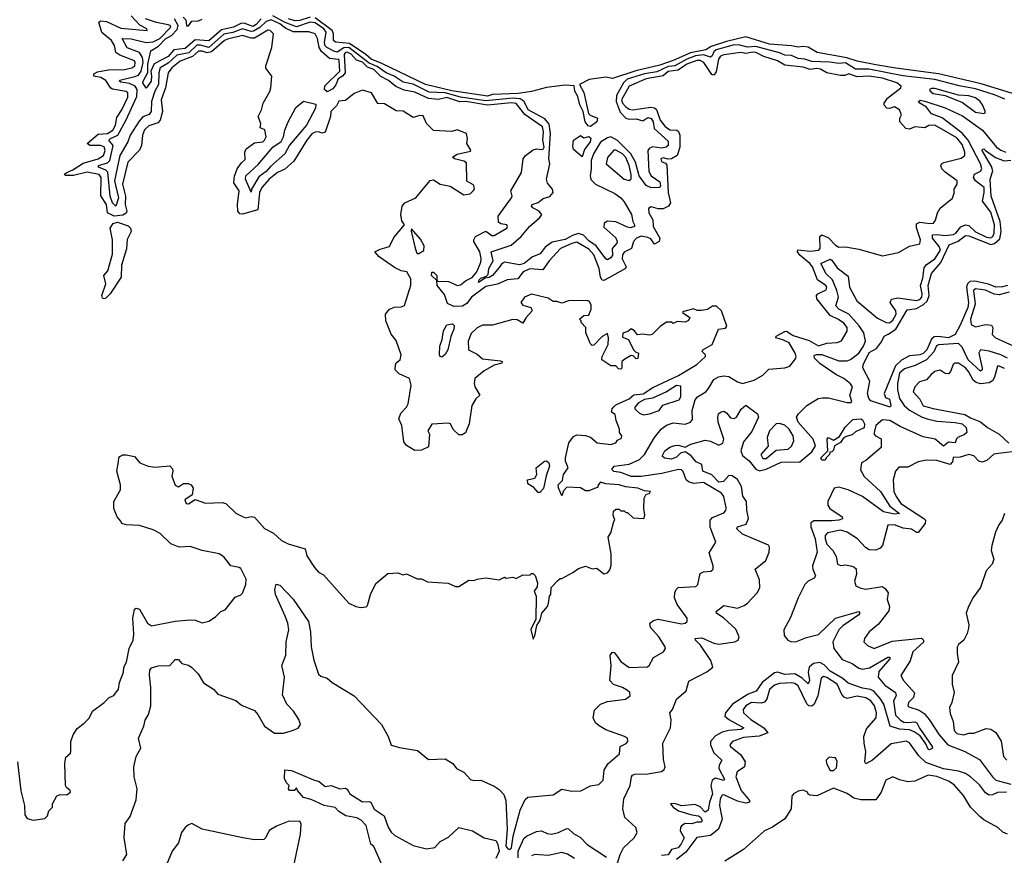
# Model space of a CAD drawing. Extents: x 2528690 to 2677062, y 911844 to 1023253.
# Tile 52 of 145: x 2559015 to 2564845, y 982191 to 987139. Entities that reach past the tile are written whole.
import ezdxf

# ---------------------------------------------------------------- set-up
doc = ezdxf.new("R2010")
doc.units = 0

msp = doc.modelspace()

# ---------------------------------------------------------------- linework, layer by layer
at = {"layer": '0CON10XD'}
for points in [[(2562598.3, 985128.3), (2562580, 985115), (2562580, 985075), (2562575, 985070), (2562561.7, 985071.7), (2562545, 985090), (2562515, 985090), (2562462.5, 985125), (2562463.3, 985145), (2562500, 985215), (2562502.5, 985255), (2562495, 985280), (2562465, 985262.5), (2562415, 985212.5), (2562405, 985210), (2562395, 985220), (2562367.5, 985285), (2562367, 985317), (2562340, 985345), (2562340, 985355), (2562330, 985365), (2562355, 985387.5), (2562385, 985390), (2562400, 985425), (2562399.3, 985449.3), (2562390, 985470), (2562375, 985476.2), (2562265, 985473.8), (2562225, 985460), (2562195, 985471.2), (2562175, 985470), (2562145, 985490), (2562045, 985513.8), (2562005, 985496.2), (2561983.3, 985465), (2561995, 985448.8), (2562042.5, 985435), (2562047, 985423), (2562047, 985413), (2562014.4, 985375.6), (2561995, 985342.5), (2561961.3, 985361.3), (2561935, 985363.3), (2561815, 985330.8), (2561755, 985329.5), (2561723.3, 985315), (2561689.3, 985280.7), (2561671.2, 985235), (2561673.6, 985183.6), (2561725, 985158), (2561755, 985130.8), (2561862, 985118), (2561872.5, 985115), (2561870, 985105), (2561825, 985092.7), (2561765, 985060.6), (2561710, 985015), (2561706.7, 984985), (2561711.2, 984965), (2561740, 984915), (2561717, 984893), (2561692, 984855), (2561676.7, 984745), (2561655, 984692.5), (2561635, 984680), (2561615, 984680), (2561581.4, 984711.4), (2561566.7, 984745), (2561555, 984750), (2561455, 984743.1), (2561432.5, 984705), (2561442.5, 984685), (2561435, 984610), (2561395, 984590), (2561355, 984587.5), (2561305, 984617.5), (2561289.3, 984639.3), (2561277.5, 984735), (2561260, 984775), (2561271.7, 984808.3), (2561305, 984843.8), (2561315.5, 984864.5), (2561333.9, 984973.9), (2561324, 985015), (2561262.2, 985042.2), (2561238.8, 985065), (2561240, 985095), (2561245, 985106.7), (2561267.5, 985125), (2561273.3, 985155), (2561245, 985240), (2561215, 985277.5), (2561183.3, 985355), (2561181.2, 985395), (2561205, 985424.2), (2561235, 985437.5), (2561275, 985438.8), (2561293.6, 985446.4), (2561332.3, 985567.7), (2561332, 985605), (2561307.5, 985645), (2561275, 985651.4), (2561235, 985670.8), (2561144.3, 985735), (2561117.5, 985765), (2561149.2, 985780.8), (2561205.3, 985795), (2561231, 985849), (2561293.3, 985925), (2561278.3, 985948.3), (2561271.2, 985985), (2561280, 986035), (2561296.4, 986053.6), (2561360, 986085), (2561445, 986186.7), (2561465, 986191.2), (2561504.4, 986164.4), (2561565, 986154), (2561645, 986102), (2561681.7, 986108.3), (2561703, 986127), (2561707.5, 986135), (2561705, 986160), (2561663, 986183), (2561660.7, 986290.7), (2561645, 986301.2), (2561590, 986315), (2561577.5, 986325), (2561605, 986342), (2561685, 986360), (2561686.7, 986366.7), (2561662.5, 986405), (2561667.5, 986435), (2561662.5, 986455), (2561660, 986465), (2561605, 986487.5), (2561575, 986477.5), (2561465, 986482.5), (2561423.9, 986523.9), (2561405, 986570), (2561385, 986572.5), (2561345, 986560), (2561285, 986596.7), (2561245, 986600), (2561175, 986641.2), (2561135, 986642.5), (2561097.5, 986705), (2561045, 986721.2), (2560995, 986701.2), (2560945, 986661.2), (2560905, 986656), (2560891.1, 986628.9), (2560857.1, 986595), (2560855.8, 986565), (2560825, 986473.3), (2560805, 986466.2), (2560785.6, 986475.6), (2560765, 986473.1), (2560745, 986462.2), (2560715, 986425.6), (2560639.2, 986300.8), (2560585.7, 986254.3), (2560541.5, 986235), (2560491.8, 986195), (2560449.5, 986145), (2560435.6, 986115), (2560425, 986013.1), (2560335, 985987.8), (2560318.8, 985988.8), (2560307.9, 986005), (2560305.8, 986044.2), (2560315.5, 986125), (2560283.6, 986173.6), (2560286.9, 986213.1), (2560303.6, 986256.4), (2560328.1, 986291.9), (2560349.5, 986310.5), (2560348.6, 986355), (2560355.6, 986374.4), (2560405, 986410), (2560455, 986416.7), (2560465.4, 986425), (2560473.8, 986445), (2560467.1, 986487.1), (2560438.3, 986498.3), (2560442.5, 986525), (2560427.5, 986565), (2560447.5, 986605), (2560457.5, 986645), (2560496.7, 986713.3), (2560502.5, 986735), (2560507.5, 986805), (2560473, 986853), (2560472.5, 986865), (2560508.8, 986975), (2560518.8, 987055), (2560498.8, 987075), (2560485, 987076.7), (2560405, 987029.2), (2560385, 987029.8), (2560335, 987046.1), (2560245, 987024.1), (2560227.4, 987015), (2560151.8, 986948.2), (2560125, 986942.2), (2560095, 986953), (2560075, 986953.2), (2560038.5, 986921.5), (2559965, 986893.3), (2559915.2, 986855), (2559894.1, 986825), (2559878.2, 986735), (2559852, 986665), (2559861.3, 986595), (2559847.6, 986545), (2559832.6, 986527.4), (2559779.5, 986510.5), (2559755, 986485.9), (2559743.4, 986455), (2559736.6, 986395), (2559725, 986365.6), (2559654.8, 986295), (2559624.5, 986165), (2559641.7, 986095), (2559639.6, 986045), (2559649.1, 986005), (2559645.7, 985994.3), (2559625, 985982.4), (2559575, 985976.2), (2559534.8, 985994.8), (2559528.4, 986045), (2559494.8, 986095.2), (2559498.1, 986205), (2559485, 986223), (2559415, 986235.7), (2559333.3, 986216.7), (2559285, 986216.9), (2559279.6, 986225), (2559293.8, 986235), (2559329.5, 986250.5), (2559390.3, 986289.7), (2559479.6, 986315), (2559511, 986335), (2559522.2, 986365), (2559515, 986385.6), (2559493.7, 986393.7), (2559431.2, 986395), (2559414.7, 986405), (2559479.7, 986460.3), (2559535, 986465.5), (2559566.8, 986485), (2559583.1, 986515), (2559590.3, 986559.7), (2559620.2, 986605), (2559655, 986680), (2559655.8, 986705), (2559645, 986714.7), (2559565, 986727.1), (2559554, 986734), (2559525, 986778.9), (2559495, 986795.8), (2559454.7, 986805), (2559455, 986818.2), (2559475, 986829.8), (2559538.4, 986841.6), (2559635, 986844.4), (2559680, 986855), (2559696.8, 986865), (2559699.2, 986885), (2559694.2, 986895), (2559608.3, 986928.3), (2559584.7, 986944.7), (2559576.2, 986986.2), (2559559.6, 987015), (2559502.4, 987062.4), (2559484.7, 987125), (2559495, 987132.5), (2559528.6, 987128.6), (2559615, 987089.6), (2559770, 987075), (2559768, 987085), (2559727.6, 987107.6), (2559675, 987162.9)], [(2560884.8, 986904.8), (2560850.2, 986910.2), (2560801.7, 986951.7), (2560789, 986975), (2560778.2, 987028.2), (2560765.3, 987055.3), (2560727.9, 987067.9), (2560635, 987067.2), (2560588.2, 987088.2), (2560555, 987114), (2560505, 987138.8), (2560475, 987128.4), (2560436.4, 987093.6), (2560399.2, 987070.8), (2560385, 987069.4), (2560335, 987085.7), (2560276.8, 987063.2), (2560225, 987053.5), (2560135, 986975.2), (2560085, 986988.7), (2560065, 986988), (2560017.3, 986942.7), (2559945, 986929.8), (2559895, 986880.8), (2559847.5, 986855), (2559838.5, 986825), (2559837.2, 986755), (2559816.4, 986715), (2559796.4, 986655), (2559794.4, 986595), (2559782.8, 986577.2), (2559745, 986563.2), (2559722, 986538), (2559669.7, 986455), (2559654.7, 986415), (2559608.1, 986335), (2559577.2, 986185), (2559599.8, 986085), (2559585, 986035.8), (2559564.4, 986055), (2559550.7, 986095), (2559536.2, 986236.2), (2559525, 986248.8), (2559482.3, 986265), (2559482, 986275), (2559535, 986291.7), (2559548.9, 986305), (2559568.4, 986395), (2559543.5, 986425), (2559552.9, 986435), (2559595.6, 986455), (2559645, 986546.3), (2559708, 986685), (2559710.9, 986725), (2559699.2, 986745), (2559665, 986760.5), (2559615, 986768.3), (2559605.9, 986775), (2559608.2, 986781.8), (2559697.4, 986802.6), (2559719.2, 986810.8), (2559735.3, 986834.7), (2559745.8, 986885), (2559743, 986915), (2559724.9, 986944.9), (2559651.5, 986971.5), (2559622.3, 987027.7), (2559675, 987025.3), (2559765, 987004), (2559805, 987007.8), (2559845, 987028.1), (2559910, 987095), (2559905.5, 987105), (2559895, 987109.5), (2559825, 987122.8), (2559760.3, 987145)], [(2560445.7, 987144.3), (2560415, 987110.7), (2560395, 987099.1), (2560345, 987117.7), (2560325, 987116.9), (2560282.1, 987095), (2560211, 987079), (2560135, 987013.6), (2560055, 987019.7), (2559995, 986967.7), (2559928.8, 986961.2), (2559895, 986921.6), (2559811.7, 986878.3), (2559791.4, 986835), (2559796.5, 986805), (2559793.1, 986775), (2559765, 986734.2), (2559745.2, 986765), (2559745.7, 986775), (2559773.4, 986826.6), (2559774.5, 986875), (2559791.1, 986955), (2559838.1, 986981.9), (2559879.5, 987025), (2559913.9, 987046.1), (2559948.4, 987081.6), (2559953, 987105), (2559932.1, 987145)], [(2559983.7, 987153.7), (2559998.9, 987138.9), (2560003.5, 987103.5), (2560015, 987103.5), (2560035, 987131.2), (2560075, 987133.3), (2560095, 987142.8)], [(2563995.6, 986845.6), (2563965, 986846), (2563905, 986883.3), (2563865, 986879.1), (2563812.3, 986887.7), (2563705, 986891), (2563665, 986905.8), (2563625, 986908.6), (2563585, 986926.8), (2563545, 986929.6), (2563515, 986942.9), (2563375, 986980.1), (2563325, 986976.8), (2563279, 986989), (2563245, 986989.8), (2563139.9, 986960.1), (2563125, 986948.3), (2563115, 986924.8), (2563105, 986916.5), (2563065, 986930.2), (2563016.6, 986925), (2562965.7, 986905), (2562895, 986865.9), (2562855, 986862.4), (2562788.7, 986831.3), (2562715, 986818), (2562612.9, 986787.1), (2562590.3, 986765), (2562549.6, 986690.4), (2562546.8, 986655), (2562571.1, 986591.1), (2562605, 986556.3), (2562625, 986549.3), (2562665, 986551.7), (2562705, 986541), (2562735, 986559.4), (2562754.1, 986554.1), (2562765.3, 986535), (2562772.9, 986495), (2562855, 986419.2), (2562855.2, 986395), (2562844, 986385), (2562815, 986378.7), (2562765, 986385.5), (2562745, 986378.1), (2562734.7, 986365), (2562740.4, 986240.4), (2562755.3, 986215.3), (2562805, 986178.4), (2562810.4, 986155), (2562804.8, 986145.2), (2562755, 986143.2), (2562725, 986157.8), (2562682.7, 986215), (2562662.1, 986295), (2562634.2, 986345), (2562555, 986423.4), (2562515, 986444.5), (2562495, 986439.5), (2562455, 986414.6), (2562412.3, 986345), (2562399, 986305), (2562400, 986255), (2562393.4, 986215), (2562397.6, 986192.4), (2562425, 986164.8), (2562539, 986109), (2562575, 986084.6), (2562595, 986060.9), (2562638.8, 985985), (2562645.3, 985945), (2562655.9, 985925), (2562655.7, 985914.3), (2562632.6, 985907.4), (2562615, 985909.8), (2562545, 985941.8), (2562495, 985945.4), (2562475.3, 985935), (2562475, 985910.8), (2562545, 985846.9), (2562553.5, 985825), (2562551.1, 985815), (2562523.2, 985785), (2562525.8, 985745), (2562515, 985728.8), (2562495, 985717.1), (2562485, 985722.9), (2562429.7, 985799.7), (2562385, 985829), (2562353.1, 985863.1), (2562325, 985872.7), (2562288.2, 985861.8), (2562245, 985838.3), (2562168.2, 985821.8), (2562127.6, 985792.4), (2562096.7, 985753.3), (2562052.5, 985735), (2562003.1, 985695), (2561975, 985688.3), (2561885, 985702.9), (2561868.3, 985691.7), (2561855, 985672.2), (2561815, 985624.8), (2561795, 985612.6), (2561771.9, 985608.1), (2561732.5, 985582.5), (2561735, 985597.9), (2561745, 985609.2), (2561779.6, 985620.4), (2561789.7, 985630.3), (2561792.9, 985665), (2561819.2, 985710.8), (2561806.9, 985765), (2561925, 985804.2), (2561985.1, 985854.9), (2562034.4, 985915), (2562093.6, 985965), (2562106.6, 985983.4), (2562090.8, 986005), (2562053.4, 986025), (2562046, 986035), (2562049.6, 986045), (2562085, 986057), (2562115, 986079.7), (2562155, 986091.8), (2562174.8, 986115), (2562170, 986135), (2562140.6, 986170.6), (2562133.8, 986193.8), (2562153.8, 986285), (2562147.9, 986315), (2562158, 986465), (2562151.3, 986521.3), (2562125, 986552.8), (2562026.2, 986605), (2562002.6, 986655), (2561979.6, 986669.6), (2561935.1, 986674.9), (2561775, 986658.2), (2561625, 986680.2), (2561535, 986705.6), (2561440.3, 986710.3), (2561345, 986756.6), (2561285, 986769.9), (2561232.3, 986805), (2561184.3, 986824.3), (2561132.6, 986862.6), (2561085, 986881.1), (2560965, 986975.2), (2560935, 986971.8), (2560895, 986947.7), (2560875, 986952.3), (2560834.9, 986974.9), (2560824.5, 986985), (2560820.3, 987005), (2560830.8, 987065), (2560816.4, 987085), (2560765, 987120.7), (2560735, 987123.8), (2560655, 987097.5), (2560587.7, 987122.3), (2560515, 987161.2)], [(2560735, 987153.2), (2560675, 987134), (2560645, 987131.8), (2560607.7, 987145)], [(2565022.7, 986662.7), (2564708.5, 986758.5), (2564455, 986818.4), (2564203, 986853), (2564085, 986872.1), (2563975, 986894.2), (2563913.2, 986913.2), (2563737.1, 986945), (2563685, 986976.2), (2563655, 986980.7), (2563625, 986975.5), (2563584.7, 986984.7), (2563455, 986994.9), (2563315, 987037), (2563199.6, 987010.4), (2563110.4, 986979.6), (2563079, 986961), (2562988.1, 986941.9), (2562885, 986896.9), (2562805, 986869.7), (2562664.5, 986835.5), (2562525, 986791.7), (2562485, 986798), (2562388, 986785), (2562330, 986755), (2562355, 986707.5), (2562384.1, 986584.1), (2562393, 986573), (2562437.5, 986555), (2562432.5, 986535), (2562395, 986507.5), (2562380.7, 986510.7), (2562364.2, 986534.2), (2562350.8, 986595), (2562332, 986635), (2562320, 986685), (2562302.5, 986715), (2562297.5, 986747.5), (2562245, 986750.4), (2562135, 986736.9), (2562045.8, 986714.2), (2561967.8, 986702.2), (2561815, 986696), (2561785, 986686.6), (2561575, 986717), (2561418.9, 986755), (2561159.7, 986879.7), (2561095.5, 986905), (2561065, 986933.7), (2560967.8, 986997.8), (2560885, 987005.3), (2560872.9, 987015), (2560874.1, 987055), (2560864.7, 987074.7), (2560765, 987149.7)], [(2559640.1, 982379.9), (2559668.8, 982421.2), (2559705, 982520), (2559711.8, 982585), (2559692.3, 982655), (2559690.4, 982715), (2559705, 982776.2), (2559732, 982825), (2559719.2, 982885), (2559750, 982955), (2559758.9, 982991.1), (2559778.9, 983025), (2559791.1, 983075), (2559791.2, 983185), (2559783.2, 983256.8), (2559785, 983287.5), (2559795, 983301.2), (2559835, 983312.5), (2559905, 983313.8), (2559935, 983350), (2559955, 983350), (2559975, 983327.5), (2560015, 983317.5), (2560035, 983302.5), (2560072.5, 983265), (2560103, 983213), (2560163.3, 983175), (2560188.8, 983145), (2560295, 983108), (2560329.5, 983079.5), (2560405, 983047.5), (2560425.5, 983025), (2560465.4, 982955.4), (2560523.6, 982913.6), (2560575, 982913.1), (2560625, 982927.1), (2560665, 982943.8), (2560677.1, 982965), (2560668.1, 982995), (2560635.6, 983045), (2560596.7, 983086.7), (2560570.9, 983140.9), (2560582.5, 983245), (2560566.8, 983315), (2560590.5, 983375), (2560594, 983455), (2560608.3, 983525), (2560603, 983565), (2560587.8, 983607.8), (2560529.2, 983735), (2560525.5, 983765), (2560534.2, 983795.8), (2560555, 983790), (2560635, 983707.5), (2560725.5, 983575), (2560737.9, 983515), (2560740.6, 983425), (2560756.3, 983346.3), (2560784.2, 983264.2), (2560797.5, 983252.5), (2560835, 983238.8), (2560865, 983213.3), (2560996.7, 983135), (2561157.5, 982965), (2561197.5, 982895), (2561213.9, 982843.9), (2561265, 982828.6), (2561371.7, 982811.7), (2561435, 982757.5), (2561535, 982762.5), (2561580, 982735), (2561602.5, 982705), (2561645, 982683.3), (2561685, 982640), (2561705, 982633.3), (2561745, 982636.2), (2561825, 982600), (2561855, 982580), (2561881.2, 982551.2), (2561894.4, 982514.4), (2561901.2, 982345), (2561894.2, 982245), (2561905, 982228.8), (2561915, 982225.4), (2561927.8, 982235), (2561937.7, 982305), (2561978.7, 982458.7), (2562009.1, 982520.9), (2562024.4, 982535.6), (2562175, 982548), (2562225, 982582.5), (2562285, 982570), (2562337.7, 982572.3), (2562395, 982602.5), (2562445, 982610), (2562470, 982635), (2562476, 982695), (2562496.9, 982733.1), (2562567.5, 982792.5), (2562570, 982835), (2562607, 982853), (2562616.7, 982865), (2562613.3, 982885), (2562596.7, 982895), (2562485, 982934.1), (2562446.9, 982956.9), (2562425.5, 982975.5), (2562411.2, 983005), (2562419.6, 983050.4), (2562453.6, 983086.4), (2562495, 983102.1), (2562603.3, 983115), (2562630, 983135), (2562627.5, 983155), (2562615, 983167.1), (2562584.2, 983185), (2562531.3, 983201.3), (2562508.9, 983225), (2562517.8, 983312.2), (2562511.6, 983375), (2562525, 983393.6), (2562535, 983391.2), (2562551.9, 983371.9), (2562575, 983339.2), (2562625, 983302.5), (2562732.4, 983307.6), (2562742, 983315), (2562767.3, 983362.7), (2562827.5, 983395), (2562838.8, 983415), (2562838, 983425), (2562800.5, 983485), (2562749.8, 983539.8), (2562745.8, 983565), (2562768.3, 983581.7), (2562795, 983588.1), (2562935, 983561.1), (2562956.7, 983565), (2562968, 983575), (2562968, 983595), (2562908.6, 983675), (2562892.9, 983715), (2562894.3, 983745.7), (2562902, 983765), (2562915, 983775.8), (2563018.3, 983781.7), (2563030, 983795), (2563045, 983860), (2563065, 983869.2), (2563107, 983873), (2563121.2, 983885), (2563122, 983905), (2563098.3, 983981.7), (2563136.7, 984045), (2563103.1, 984133.1), (2563103.5, 984175), (2563118.2, 984191.8), (2563185, 984219.4), (2563196.7, 984233.3), (2563198.6, 984248.6), (2563184.6, 984315), (2563170.9, 984335), (2563065, 984398.2), (2563005, 984393.3), (2562975, 984401.4), (2562961.9, 984415), (2562943.9, 984463.9), (2562934.1, 984474.1), (2562915.3, 984475.3), (2562818.1, 984451.9), (2562695, 984433.3), (2562635, 984434.9), (2562575, 984457.6), (2562533, 984463), (2562521.5, 984475), (2562535.8, 984494.2), (2562625, 984507.9), (2562685, 984533.9), (2562714.1, 984565), (2562773.9, 984665), (2562814.6, 984715), (2562845, 984738.8), (2562885, 984750.9), (2562955, 984743.2), (2562987.5, 984755), (2562998.5, 984771.5), (2562996.7, 984825), (2563015, 984887.3), (2563029.2, 984905), (2563077.7, 984935), (2563093.2, 984955), (2563125, 985009.1), (2563154, 985025), (2563185, 985030), (2563215, 985025.3), (2563265.4, 984995), (2563295, 984985.2), (2563365, 985004.6), (2563415, 985033.9), (2563450.2, 985069.8), (2563545, 985078.1), (2563575, 985088), (2563609.1, 985130.9), (2563613.1, 985145), (2563607.7, 985165), (2563572.5, 985225), (2563535, 985243.6), (2563493.5, 985255), (2563493.8, 985265), (2563545, 985292.5), (2563555, 985294.3), (2563595, 985269.8), (2563689.6, 985239.6), (2563745, 985207.9), (2563795, 985224.5), (2563855, 985227.1), (2563882.4, 985237.6), (2563914.6, 985295.4), (2563915, 985315.6), (2563895, 985341.1), (2563864.3, 985364.3), (2563815, 985387.4), (2563734.6, 985485.4), (2563733.9, 985505), (2563741.8, 985515), (2563791.2, 985538.8), (2563793.8, 985555), (2563788, 985565), (2563738.7, 985598.7), (2563710.2, 985675), (2563694.4, 985695), (2563634.2, 985744.2), (2563621.1, 985765), (2563623.4, 985776.6), (2563695, 985768.3), (2563748.2, 985775), (2563755.8, 985785), (2563754, 985855), (2563765, 985865.3), (2563805, 985848), (2563845, 985804.4), (2563865, 985792.3), (2563905, 985793.2), (2563985, 985779.5), (2564125, 985741.6), (2564219.3, 985760.7), (2564285, 985798.5), (2564345, 985811.2), (2564349.5, 985835), (2564325, 985907.5), (2564325, 985930), (2564345, 985940), (2564405, 985931.2), (2564425.8, 985935), (2564438.7, 985951.3), (2564450.4, 985995), (2564465, 986022.5), (2564538.3, 986081.7), (2564548.3, 986111.7), (2564548.6, 986135), (2564567.1, 986165), (2564565.6, 986185), (2564495, 986235.6), (2564475.7, 986255), (2564469.2, 986275), (2564473.8, 986285), (2564487.5, 986292.5), (2564590.7, 986319.3), (2564611.5, 986335), (2564610.9, 986355), (2564595, 986400.9), (2564565, 986439.8), (2564435, 986514.6), (2564398.3, 986511.7), (2564375, 986499.2), (2564315.6, 986504.4), (2564285, 986490), (2564262.5, 986495), (2564226.7, 986535), (2564226.7, 986555), (2564236.7, 986575), (2564225, 986606.2), (2564195, 986623.3), (2564166.1, 986613.9), (2564150, 986615), (2564133.6, 986633.6), (2564134, 986645), (2564153.1, 986675), (2564231.9, 986735), (2564234.4, 986745), (2564208.5, 986765), (2564125, 986792.9), (2564044, 986805), (2563975, 986800), (2563925, 986818), (2563901.4, 986808.6), (2563875, 986808.2), (2563795, 986824.9), (2563756.7, 986846.7), (2563735, 986850.1), (2563695, 986843.8), (2563655, 986857.5), (2563545, 986870.6), (2563503.3, 986895), (2563421.6, 986921.6), (2563375, 986944.3), (2563355, 986946.7), (2563315, 986939.3), (2563284.5, 986945.5), (2563185, 986931.2), (2563165, 986922.4), (2563153.5, 986905), (2563140.1, 986829.9), (2563125, 986810.5), (2563113.8, 986815), (2563065.7, 986885), (2563045, 986896.9), (2563025, 986897.9), (2562965, 986875.9), (2562915, 986841.1), (2562855, 986831.4), (2562825, 986806.7), (2562725, 986788.6), (2562625, 986746), (2562579.5, 986665), (2562585, 986644.7), (2562602.9, 986625), (2562625, 986609.5), (2562645, 986605.7), (2562751.5, 986621.5), (2562775, 986616.2), (2562786.5, 986606.5), (2562807.2, 986545), (2562835, 986508.1), (2562865, 986486.8), (2562906.1, 986485), (2562916.3, 986476.3), (2562923.8, 986455), (2562923.4, 986385), (2562907.5, 986335), (2562874.7, 986314.7), (2562855, 986312.2), (2562825, 986320.6), (2562811.4, 986315), (2562815, 986298.8), (2562839.3, 986289.3), (2562847.3, 986277.3), (2562854.9, 986115), (2562869.1, 986055), (2562856.8, 986035), (2562825, 986020), (2562795, 986018.4), (2562755, 986030.5), (2562738.3, 986021.7), (2562740.4, 985995), (2562763.5, 985953.5), (2562766.6, 985915), (2562806.5, 985845), (2562801.5, 985825), (2562775, 985810.2), (2562751.5, 985841.5), (2562735, 985850.2), (2562695, 985856.6), (2562667.3, 985845), (2562650, 985825), (2562638.2, 985785), (2562595, 985761.9), (2562584.2, 985745.8), (2562582.5, 985722.5), (2562606.2, 985675), (2562602.4, 985665), (2562507.8, 985612.2), (2562475, 985595.2), (2562465, 985597.4), (2562455.2, 985615), (2562447.4, 985665), (2562415, 985746), (2562385, 985779.5), (2562315, 985820.8), (2562285, 985814.5), (2562218.1, 985785), (2562149.6, 985710.4), (2562112.3, 985657.7), (2562035, 985663.1), (2561997.2, 985645), (2561965, 985605.1), (2561901.1, 985598.9), (2561845, 985572.3), (2561775, 985559.2), (2561691.5, 985495), (2561662.4, 985457.6), (2561636.4, 985443.6), (2561585, 985439.7), (2561548.2, 985458.2), (2561531.3, 985511.3), (2561486.5, 985565), (2561484.3, 985595), (2561453, 985625), (2561455, 985643.1), (2561465, 985644.8), (2561486.2, 985625), (2561485.7, 985595.7), (2561491.2, 985591.2), (2561555, 985588.8), (2561585, 985574.8), (2561605, 985565.2), (2561625, 985568.4), (2561655, 985592.7), (2561695, 985612), (2561722.5, 985645), (2561746.1, 985703.9), (2561748.3, 985725), (2561740.1, 985765), (2561705.1, 985825), (2561703.7, 985836.3), (2561714.4, 985855.6), (2561775, 985886.4), (2561811.4, 985861.4), (2561825, 985861.1), (2561898.9, 985905), (2561904.4, 985915), (2561899.2, 985925), (2561865, 985931.1), (2561850.8, 985940.8), (2561848.6, 985975), (2561928.1, 986085), (2561932, 986095), (2561924.4, 986125), (2561985.9, 986235), (2561996.7, 986315), (2562011.2, 986335), (2562055, 986367.6), (2562075, 986375.2), (2562105, 986369.7), (2562115, 986372.6), (2562121.2, 986385), (2562113, 986425), (2562116.7, 986475), (2562111.9, 986505), (2562007.1, 986577.1), (2561955, 986642.1), (2561927.5, 986647.5), (2561785, 986633.5), (2561656.2, 986653.8), (2561621.7, 986651.7), (2561545, 986677.7), (2561494.3, 986665.7), (2561435, 986671.6), (2561355, 986710.5), (2561291.5, 986721.5), (2561242.7, 986742.7), (2561199.8, 986779.8), (2561153.2, 986803.2), (2561112.3, 986845), (2561075, 986858.1), (2561045, 986888.4), (2561010, 986900), (2560978.7, 986935), (2560955, 986946.3), (2560944.4, 986945), (2560937.4, 986932.6), (2560943.3, 986825), (2560925.9, 986804.1), (2560900.6, 986789.4), (2560887.5, 986752.5), (2560869.7, 986730.3), (2560835, 986711.9), (2560819.8, 986725), (2560822, 986748), (2560911.8, 986835), (2560907.5, 986897.5), (2560904, 986904), (2560884.8, 986904.8)], [(2564847.9, 986667.9), (2564787.2, 986695), (2564675, 986729.2), (2564577.5, 986747.5), (2564433.5, 986785), (2564245, 986806.6), (2564044.1, 986845.9), (2563995.6, 986845.6)], [(2564725, 986583.8), (2564732.5, 986587.5), (2564733, 986597), (2564715.6, 986635), (2564703.3, 986655), (2564675, 986675.7), (2564635, 986687.4), (2564575, 986692.9), (2564435, 986732.5), (2564415, 986732.2), (2564403.1, 986725), (2564406.9, 986715), (2564425, 986701.3), (2564495, 986690.9), (2564598.9, 986648.9), (2564675, 986591.2), (2564725, 986583.8)], [(2560385, 986117.5), (2560352.8, 986195), (2560353.8, 986215), (2560428.3, 986281.7), (2560515, 986384.8), (2560563.2, 986416.8), (2560578.2, 986445), (2560586.1, 986485), (2560605, 986533.6), (2560649.9, 986620.1), (2560695, 986656.8), (2560768.7, 986638.7), (2560766.9, 986615), (2560714, 986515), (2560613.5, 986396.5), (2560584.8, 986345), (2560500.4, 986269.6), (2560475, 986239.3), (2560431.4, 986208.6), (2560388, 986135), (2560385, 986117.5)], [(2562552.5, 982137.5), (2562570.8, 982195), (2562591.1, 982235), (2562654.4, 982295), (2562670.8, 982325), (2562664.5, 982354.5), (2562599.4, 982415), (2562586, 982465), (2562592.8, 982525), (2562630.1, 982605), (2562638.4, 982655), (2562644, 982666), (2562658.1, 982671.9), (2562735, 982674.1), (2562815, 982687.8), (2562831.9, 982698.1), (2562836.5, 982715), (2562828.2, 982758.2), (2562822.8, 982855), (2562869.8, 982945), (2562873, 982993), (2562865.2, 983035), (2562881.1, 983055), (2562904.9, 983115.1), (2562961.6, 983165), (2562977.5, 983222.5), (2563085, 983277.1), (2563118.8, 983305), (2563107.3, 983345), (2563046, 983436), (2563016.7, 983465), (2563015.8, 983475), (2563055, 983478), (2563125, 983446), (2563155, 983440.2), (2563249.4, 983455), (2563269.5, 983465), (2563275.7, 983485), (2563255, 983529.1), (2563184.3, 983595), (2563140.7, 983625), (2563139.1, 983635), (2563185, 983670.7), (2563265, 983654.8), (2563305, 983669.7), (2563325.5, 983684.5), (2563382, 983745), (2563398.4, 983775), (2563395, 983822.9), (2563369.7, 983885), (2563434.3, 983935.7), (2563454, 983985), (2563454.9, 984014.9), (2563448.2, 984028.2), (2563295, 984092.9), (2563261.6, 984125), (2563265, 984136.6), (2563317.9, 984152.1), (2563331, 984185), (2563320.4, 984235), (2563319.4, 984285), (2563297.6, 984317.6), (2563289, 984375), (2563265, 984415.2), (2563235, 984437.2), (2563215, 984440.3), (2563183.2, 984405), (2563155, 984400), (2563114.2, 984444.2), (2563060.4, 984465), (2563053.5, 984505), (2563021, 984521), (2562989.1, 984559.1), (2562955, 984579.4), (2562928.1, 984571.9), (2562905, 984548.2), (2562875, 984535.9), (2562832.6, 984542.6), (2562820.5, 984555), (2562835, 984585.5), (2562865, 984606.7), (2562895, 984617.5), (2562915, 984620), (2562955, 984608), (2562989.2, 984625), (2563075, 984649.8), (2563105, 984643.9), (2563155, 984618.6), (2563179.2, 984630.8), (2563185.1, 984655.1), (2563151.8, 984755), (2563148.8, 984785), (2563153.6, 984805), (2563165, 984815.4), (2563185, 984820.3), (2563201.3, 984811.3), (2563225, 984781.8), (2563245, 984777.9), (2563258.9, 984785), (2563287.7, 984832.3), (2563315, 984856.5), (2563384, 984805), (2563390.7, 984785), (2563349.6, 984700.4), (2563300.7, 984639.3), (2563285.9, 984585), (2563295, 984558.6), (2563335, 984526.3), (2563375, 984478), (2563395, 984468), (2563435, 984476.5), (2563525, 984519.5), (2563635, 984520.6), (2563705, 984580.3), (2563727.5, 984615), (2563713.4, 984655), (2563625.6, 984755), (2563615.2, 984785), (2563626.6, 984805), (2563676.4, 984853.6), (2563743.8, 984895), (2563769.8, 984900.2), (2563805, 984900.2), (2563915, 984871.8), (2563937.7, 984872.3), (2563942.5, 984877.5), (2563931.5, 984915), (2563945.6, 984965), (2563935, 984982.7), (2563895, 985014.2), (2563848.4, 985038.4), (2563753.8, 985103.8), (2563721.6, 985135), (2563719.3, 985150.7), (2563733.3, 985156.7), (2563765, 985155.5), (2563865, 985119.3), (2563915, 985118.5), (2563935, 985126.5), (2563985, 985163.9), (2564011.9, 985205), (2564023.1, 985235), (2564013.8, 985285), (2563985.9, 985325.9), (2563925.6, 985395.6), (2563864.9, 985424.9), (2563848.1, 985445), (2563864.3, 985495), (2563854.5, 985535), (2563828.7, 985598.7), (2563791.6, 985635), (2563758.1, 985695), (2563815, 985720.8), (2563825, 985714.6), (2563855, 985668.9), (2563920.2, 985620.2), (2563929.2, 985555), (2563972.7, 985475), (2564095, 985372), (2564146.5, 985346.5), (2564165, 985344.4), (2564185, 985359.8), (2564205.4, 985395), (2564202.8, 985415), (2564170.5, 985465), (2564177.5, 985485), (2564215, 985491.5), (2564325, 985476.5), (2564345, 985482.1), (2564356.9, 985495), (2564358.9, 985515), (2564348.6, 985565), (2564362.2, 985607.8), (2564371.3, 985668.7), (2564383.2, 985686.8), (2564435, 985723.6), (2564467.3, 985775), (2564459.9, 985795), (2564419.8, 985845), (2564420, 985865), (2564445, 985867.8), (2564495, 985861), (2564545, 985867.9), (2564559, 985875), (2564587.5, 985912.5), (2564615, 985924.8), (2564635, 985920.8), (2564675, 985882.1), (2564740.3, 985850.3), (2564763.4, 985846.6), (2564777.8, 985855), (2564786.4, 985875), (2564786.6, 985925), (2564765, 985999), (2564716.7, 986065), (2564726.6, 986115), (2564725.4, 986145), (2564675.6, 986185), (2564663.9, 986205), (2564668.5, 986225), (2564705, 986242.9), (2564713.3, 986255), (2564703.9, 986285), (2564630.8, 986425), (2564596.6, 986466.6), (2564477.7, 986557.7), (2564415, 986582.5), (2564385, 986621.6), (2564344.7, 986645), (2564337.7, 986655), (2564346.8, 986663.2), (2564375, 986657.1), (2564495, 986616.5), (2564598.8, 986568.8), (2564715.7, 986485.7), (2564799.6, 986385), (2564825, 986365.9), (2564855, 986354.2)], [(2562345, 986326.7), (2562295, 986370), (2562290.9, 986390.9), (2562293.8, 986425), (2562335, 986454), (2562355, 986438.8), (2562385, 986446.7), (2562397.2, 986437.2), (2562393.3, 986415), (2562359.1, 986370.9), (2562345, 986326.7)], [(2562625, 986187.8), (2562635, 986196.7), (2562635, 986223.3), (2562624.8, 986275), (2562605, 986322.3), (2562585, 986345.7), (2562545, 986366.8), (2562534.1, 986365.9), (2562495, 986322.5), (2562488.1, 986285), (2562595, 986195.4), (2562625, 986187.8)], [(2564865.2, 985565), (2564835, 985556.9), (2564795, 985556.1), (2564752.8, 985572.8), (2564671.6, 985591.6), (2564641.6, 985588.4), (2564626.7, 985575), (2564620.7, 985555), (2564633.6, 985465), (2564629.6, 985435), (2564585, 985330), (2564553.8, 985275), (2564515, 985254.8), (2564453.7, 985263.7), (2564429.6, 985260.4), (2564413.5, 985246.5), (2564386.2, 985185), (2564365, 985162.6), (2564345, 985154.4), (2564285, 985149.2), (2564237.6, 985122.4), (2564200.4, 985089.6), (2564134.5, 984925), (2564142.5, 984902.5), (2564165, 984892.5), (2564173.3, 984855), (2564170, 984845), (2564055, 984882.5), (2564043.2, 984895), (2564035.5, 984925), (2564048.3, 984998.3), (2564007.3, 985077.3), (2564009.4, 985095), (2564045, 985167.3), (2564088.5, 985191.5), (2564118.7, 985231.3), (2564134.2, 985265), (2564157.6, 985277.6), (2564202.6, 985307.4), (2564269.6, 985420.4), (2564325, 985428.3), (2564367.9, 985452.1), (2564387.8, 985472.2), (2564401.5, 985505), (2564394.5, 985565), (2564414.6, 985635.4), (2564469.2, 985700.8), (2564519.5, 985805), (2564572, 985828), (2564615, 985860.2), (2564635, 985858.2), (2564765, 985807.4), (2564787.1, 985812.9), (2564818.9, 985841.1), (2564826.5, 985885), (2564820.8, 985945), (2564766.8, 986095), (2564761.4, 986195), (2564778.1, 986245), (2564769.9, 986269.9), (2564715, 986363.8), (2564716.7, 986373.3), (2564725, 986374), (2564734, 986365), (2564792.6, 986322.6), (2564843.7, 986303.7), (2564885, 986306.8)], [(2559515, 985486.1), (2559505, 985490.3), (2559500.8, 985505), (2559525.9, 985575), (2559514.1, 985625), (2559538.1, 985651.9), (2559565, 985750), (2559564.6, 985835), (2559551.9, 985905), (2559568.6, 985931.4), (2559595, 985940.6), (2559658.3, 985918.3), (2559672, 985905), (2559675.7, 985885), (2559652.2, 985837.8), (2559647.8, 985782.2), (2559617.6, 985685), (2559616.5, 985613.5), (2559550, 985515), (2559525, 985490.2), (2559515, 985486.1)], [(2561375, 985752.5), (2561408, 985772), (2561409.7, 985799.7), (2561388.8, 985838.8), (2561335, 985900), (2561333.3, 985886.7), (2561355, 985793.3), (2561365, 985761.2), (2561375, 985752.5)], [(2564875, 985524.9), (2564815, 985510.2), (2564785, 985513.5), (2564735, 985536.4), (2564675, 985545.1), (2564663.4, 985535), (2564673.9, 985455), (2564645.5, 985365), (2564649.5, 985335), (2564675, 985319.5), (2564735, 985333.8), (2564769.2, 985329.2), (2564777.7, 985315), (2564774.2, 985275), (2564792.7, 985255), (2564915, 985199.7)], [(2559003.2, 982745), (2559022.6, 982572.6), (2559044.4, 982485), (2559045, 982430), (2559059.1, 982409.1), (2559095, 982398.9), (2559165, 982408), (2559180, 982425), (2559187.5, 982455), (2559210, 982475), (2559210, 982495), (2559235, 982542.5), (2559255, 982550), (2559295, 982549.6), (2559315.2, 982564.8), (2559314.4, 982575), (2559292.1, 982592.1), (2559285.5, 982605), (2559282, 982735), (2559288.3, 982771.7), (2559315, 982794.5), (2559318.9, 982805), (2559318.9, 982865), (2559332.2, 982905), (2559355, 982941.4), (2559397.7, 982972.3), (2559427.1, 983002.9), (2559447.1, 983045), (2559515, 983095.5), (2559545, 983125.4), (2559573.1, 983136.9), (2559600, 983175), (2559606, 983215), (2559629.6, 983275), (2559631.3, 983305), (2559648.2, 983335), (2559664.1, 983415), (2559686.9, 983465), (2559690.6, 983499.4), (2559684.4, 983595.6), (2559695, 983648.8), (2559705, 983654.2), (2559725, 983648.6), (2559771.3, 983565), (2559795, 983550), (2559935, 983577.2), (2560025.5, 983585.5), (2560053.8, 983583.8), (2560095, 983568), (2560135, 983576.7), (2560175, 983602.5), (2560206.4, 983633.6), (2560232.5, 983645), (2560290.5, 983719.5), (2560325, 983733.3), (2560335, 983743.3), (2560354, 983795), (2560355.8, 983825.8), (2560325, 983888.8), (2560315, 983896), (2560265, 983905.8), (2560225, 983957.5), (2560196.7, 983975), (2560095, 983996.2), (2560025, 984020), (2559960, 984015), (2559910, 984035), (2559846.4, 984096.4), (2559805, 984117.5), (2559725, 984143.3), (2559645, 984147.5), (2559620, 984155), (2559615, 984170), (2559592.5, 984195), (2559572.5, 984245), (2559573.6, 984286.4), (2559612.5, 984355), (2559612.5, 984385), (2559591.2, 984465), (2559601.2, 984521.2), (2559602, 984545), (2559607.9, 984552.1), (2559625, 984561.9), (2559645, 984562.2), (2559695, 984551.4), (2559726.2, 984515), (2559775, 984495.6), (2559815, 984488.5), (2559905, 984496.2), (2559919.7, 984479.7), (2559922.5, 984465), (2559916, 984435), (2559935, 984383.3), (2559955, 984372.5), (2559985, 984392.5), (2560013, 984393), (2560030, 984385), (2560042.5, 984365), (2560037.5, 984325), (2559994, 984295), (2560001.2, 984275), (2560015, 984271.4), (2560055, 984297.5), (2560116.4, 984276.4), (2560215, 984280), (2560235, 984273.3), (2560295, 984217.5), (2560335, 984196.7), (2560355, 984190), (2560385, 984196.7), (2560405, 984193.3), (2560465, 984125.8), (2560518, 984098), (2560565, 984055.8), (2560605, 984035.8), (2560705.9, 984005.9), (2560716.2, 983965), (2560760, 983895), (2560785, 983867.5), (2560815, 983852.5), (2560895, 983760), (2560965, 983683.3), (2561005, 983663.3), (2561035, 983657.5), (2561067, 983663), (2561075, 983670), (2561092.5, 983735), (2561125, 983800), (2561195, 983860), (2561255, 983862.5), (2561285, 983852.5), (2561305, 983857.5), (2561368.3, 983828.3), (2561395, 983827.5), (2561430.7, 983810.7), (2561553, 983803), (2561595, 983782.5), (2561615, 983782.5), (2561675, 983820), (2561705, 983817.5), (2561725, 983826.7), (2561775, 983833.3), (2561855, 983822.5), (2561885, 983837.5), (2561895, 983832.5), (2561935, 983837.5), (2561955, 983830), (2561995, 983852.5), (2562035, 983850), (2562045, 983860), (2562055, 983860), (2562067, 983847), (2562082, 983805), (2562078.8, 983781.2), (2562062.5, 983755), (2562074, 983725), (2562071.7, 983588.3), (2562042.5, 983527.5), (2562055, 983470), (2562065, 983490), (2562078.3, 983551.7), (2562096.4, 983583.6), (2562107.5, 983625), (2562140, 983665), (2562147, 983683), (2562152.5, 983725), (2562160, 983735), (2562163, 983777), (2562201.7, 983818.3), (2562215, 983830), (2562225, 983830), (2562290, 983865), (2562325, 983890), (2562365, 983902.5), (2562405, 983887.5), (2562431.7, 983891.7), (2562475, 983857.5), (2562495, 983862.5), (2562509.3, 983880.7), (2562517, 983907), (2562516.7, 983975), (2562500, 984075), (2562515, 984100), (2562533, 984167), (2562540, 984175), (2562530, 984205), (2562531.7, 984228.3), (2562545, 984240), (2562565, 984240), (2562575, 984230), (2562595, 984230), (2562605, 984220), (2562615, 984220), (2562648.3, 984188.3), (2562710, 984185), (2562716.7, 984205), (2562711.2, 984245), (2562713.6, 984306.4), (2562725, 984330), (2562745, 984333.3), (2562750, 984345), (2562715, 984348.8), (2562675, 984364.2), (2562602.1, 984372.1), (2562565, 984385.5), (2562485, 984390), (2562455, 984400), (2562440, 984385), (2562438.3, 984371.7), (2562385, 984350), (2562365, 984350), (2562335, 984366.7), (2562255, 984370), (2562235, 984350), (2562225, 984320), (2562205.9, 984365.9), (2562204.4, 984384.4), (2562228.8, 984411.2), (2562235.6, 984445), (2562262.5, 984485), (2562247.1, 984525), (2562247.1, 984545), (2562266.8, 984633.2), (2562295, 984670), (2562315, 984680), (2562366.4, 984676.4), (2562395, 984666.7), (2562435, 984633.3), (2562516.4, 984623.6), (2562545, 984632.5), (2562555, 984650), (2562578.3, 984661.7), (2562580, 984675), (2562567.5, 984695), (2562567.5, 984715), (2562547.5, 984765), (2562541.7, 984801.7), (2562520, 984815), (2562522.5, 984835), (2562533.6, 984846.4), (2562545, 984857.5), (2562625, 984893.3), (2562652, 984918), (2562707, 984923), (2562765, 984960), (2562917.1, 985032.9), (2563025, 985096.9), (2563076.7, 985145), (2563076.7, 985155), (2563056.7, 985175), (2563060, 985185), (2563115.8, 985215), (2563154, 985306), (2563195, 985313.3), (2563202.5, 985325), (2563170, 985415), (2563141.7, 985441.7), (2563118.3, 985441.7), (2563087, 985423), (2563053, 985417), (2563027, 985417), (2563005, 985427.5), (2562948.3, 985411.7), (2562940, 985405), (2562982.5, 985375), (2562975, 985357.5), (2562955, 985347.5), (2562908.3, 985351.7), (2562885, 985340), (2562875, 985347.5), (2562845, 985347.5), (2562807, 985323), (2562760, 985275), (2562745, 985270), (2562705, 985277.5), (2562673, 985273), (2562655, 985297.5), (2562635, 985307.5), (2562617, 985293), (2562587, 985283), (2562585, 985260), (2562620, 985245), (2562650, 985185), (2562661.7, 985171.7), (2562680, 985165), (2562675, 985132.5), (2562665, 985130), (2562648.3, 985148.3), (2562635, 985150), (2562598.3, 985128.3)], [(2561515, 985141.3), (2561505, 985144.2), (2561501.9, 985155), (2561502.1, 985205), (2561517.6, 985245), (2561525, 985297.1), (2561545, 985332.9), (2561577.1, 985337.1), (2561587.3, 985327.3), (2561586.3, 985306.3), (2561567.3, 985262.7), (2561549.7, 985185), (2561535, 985156.8), (2561515, 985141.3)], [(2564864.1, 985134.1), (2564825, 985154.1), (2564755, 985176.6), (2564705, 985183.5), (2564694.1, 985165), (2564714.2, 985075.8), (2564713.6, 985065), (2564705, 985058.2), (2564631.4, 985125), (2564595, 985199.8), (2564575, 985221), (2564455.4, 985214.6), (2564443.2, 985206.8), (2564427.3, 985172.7), (2564384.4, 985125.6), (2564318.2, 985091.8), (2564255, 985072.3), (2564225, 985045.2), (2564213.1, 984985), (2564213.8, 984946.2), (2564225.6, 984895), (2564252.4, 984855), (2564285, 984826.2), (2564355, 984787), (2564389.1, 984775), (2564445, 984761.4), (2564554.3, 984754.3), (2564596.1, 984745), (2564620.3, 984725), (2564624.5, 984695), (2564608.7, 984681.3), (2564572.5, 984667.5), (2564562.7, 984657.3), (2564555, 984632.5), (2564515, 984637.3), (2564485, 984613.4), (2564435.8, 984655.8), (2564365, 984668.4), (2564229.1, 984729.1), (2564168.1, 984765), (2564125, 984770), (2564085, 984736.7), (2564074.4, 984694.4), (2564074.4, 984684.4), (2564083.3, 984675), (2564116.3, 984656.3), (2564115.6, 984605), (2564025, 984528.8), (2563999.4, 984515), (2563993.3, 984473.3), (2564015, 984433.8), (2564112.1, 984345), (2564167.4, 984257.4), (2564225.6, 984214.4), (2564195, 984211.3), (2564130.3, 984225), (2564006, 984316), (2563921.1, 984355)], [(2564846.2, 985073.8), (2564815, 985088.2), (2564805, 985086.9), (2564787.5, 985022.5), (2564775, 985000), (2564755, 984988.4), (2564705, 984981.8), (2564679.8, 984989.8), (2564660.7, 985005), (2564634.2, 985055), (2564615, 985076.9), (2564575, 985104.4), (2564555, 985105.6), (2564542.8, 985097.2), (2564526.5, 985055), (2564515, 985042.9), (2564495, 985043.3), (2564465, 985063.3), (2564435, 985055.6), (2564411.7, 985038.3), (2564385, 985006.2), (2564343.3, 984995), (2564316.2, 984965), (2564306.2, 984935), (2564345, 984892.5), (2564365, 984853.3), (2564425, 984836.2), (2564612, 984802), (2564645, 984781.2), (2564705, 984757.3), (2564745.8, 984725), (2564814.8, 984685), (2564871.8, 984631.8)], [(2562708.8, 984798.8), (2562745, 984804.3), (2562801.2, 984825), (2562822.9, 984857.1), (2562921.1, 984888.9), (2562930, 984905), (2562929.6, 984969.6), (2562905, 984973.2), (2562845, 984935.7), (2562761.4, 984898.6), (2562715, 984890), (2562680.3, 984869.7), (2562657.5, 984845), (2562657.5, 984835), (2562666.7, 984825), (2562685, 984808.8), (2562708.8, 984798.8)], [(2563435, 984540.8), (2563495, 984590), (2563565, 984595.8), (2563585, 984613.8), (2563598.6, 984645), (2563595.6, 984675), (2563570.8, 984715), (2563545, 984738.2), (2563515, 984747.5), (2563495, 984745.6), (2563454.7, 984705), (2563442.2, 984665), (2563447.3, 984612.7), (2563404.2, 984565), (2563415, 984541.5), (2563435, 984540.8)], [(2563785, 984530), (2563765, 984530), (2563760, 984545), (2563800, 984585), (2563797.5, 984655), (2563802.5, 984665), (2563835, 984650), (2563868.8, 984671.2), (2563903.6, 984726.4), (2563947.6, 984772.4), (2563995, 984775.2), (2564005, 984770.4), (2564017.6, 984745), (2564015, 984722.4), (2563965, 984697.5), (2563945, 984680.3), (2563909, 984671), (2563891.2, 984658.8), (2563875, 984635.8), (2563840, 984615), (2563835, 984590), (2563825, 984580), (2563811.7, 984578.3), (2563810, 984565), (2563790, 984545), (2563785, 984530)], [(2564940, 984585), (2564811, 984571), (2564784.4, 984565.6), (2564741.8, 984528.2), (2564715, 984518.3), (2564695.5, 984525.5), (2564665, 984556.9), (2564636.1, 984563.9), (2564585, 984548.1), (2564542.9, 984547.1), (2564538.8, 984521.2), (2564525.6, 984504.4), (2564445, 984528.4), (2564385, 984531.5), (2564335, 984520.6), (2564275, 984488.6), (2564221.7, 984488.3), (2564201.4, 984465), (2564187.1, 984415), (2564191.9, 984345), (2564205, 984315.6), (2564233.3, 984275), (2564369.8, 984185), (2564378.4, 984175), (2564376.3, 984155), (2564335, 984101.4), (2564325, 984101.7), (2564295, 984121.2), (2564247.2, 984127.2), (2564195, 984148.4), (2564156.7, 984145), (2564124, 984025), (2564109.7, 984010.3), (2564085, 983998.6), (2564045, 983999.2), (2564023.8, 984013.8), (2563975.4, 984065), (2563915.6, 984105), (2563875, 984115.2), (2563798.9, 984101.1), (2563785.7, 984085), (2563783.9, 984065), (2563795, 984032.9), (2563830.8, 983995), (2563849.5, 983959.5), (2563857.5, 983915), (2563877, 983907), (2563905, 983910), (2563934.1, 983904.1), (2563955, 983898.8), (2563967.3, 983887.3), (2563971.2, 983855), (2563957.5, 983815), (2563967, 983787), (2563995, 983772.5), (2564025.9, 983765.9), (2564121.9, 983781.9), (2564139.7, 983769.7), (2564158.1, 983745), (2564151.5, 983705), (2564166.5, 983665), (2564161.7, 983638.3), (2564100, 983560), (2564045.5, 983514.5), (2564016.7, 983475), (2564013.8, 983455), (2564035, 983432.5), (2564075, 983414.4), (2564181.8, 983458.2), (2564355, 983476.8), (2564367.1, 983465), (2564366.3, 983453.7), (2564304.6, 983395), (2564287.1, 983342.9), (2564232, 983255), (2564248, 983225), (2564313, 983153), (2564307, 983125), (2564277.8, 983095), (2564274.7, 983075), (2564279.4, 983069.4), (2564340.9, 983050.9), (2564370.8, 983030.8), (2564401.4, 982995), (2564460, 982905), (2564510.3, 982845), (2564607.1, 982807.1), (2564699, 982759), (2564774.7, 982655), (2564795, 982636), (2564885, 982612.9)], [(2562095, 984340), (2562085, 984340), (2562059.3, 984369.3), (2562025, 984390), (2562022.5, 984415), (2562066.4, 984423.6), (2562076.7, 984445), (2562073.9, 984486.1), (2562122.5, 984525), (2562135, 984526.7), (2562149.4, 984515), (2562152.2, 984495), (2562132.1, 984437.9), (2562117.3, 984362.7), (2562095, 984340)], [(2563921.1, 984355), (2563865, 984370.8), (2563838.2, 984365), (2563800.3, 984285), (2563800.3, 984265), (2563811.7, 984245), (2563884.6, 984195), (2563886.7, 984183.3), (2563866.2, 984175), (2563825, 984171.2), (2563717.7, 984172.3), (2563700.5, 984159.5), (2563699.7, 984135), (2563724.7, 984065), (2563737.6, 983985), (2563710.7, 983905), (2563711.2, 983885), (2563727.9, 983845), (2563718.9, 983831.1), (2563685, 983814.6), (2563665, 983794.4), (2563625.1, 983715), (2563580.3, 983599.7), (2563539.8, 983525), (2563542.4, 983492.4), (2563564.5, 983464.5), (2563585, 983454.1), (2563615, 983456.2), (2563675, 983479.8), (2563745, 983497.4), (2563845, 983595.2), (2563985, 983634), (2563990, 983625), (2563983.3, 983615), (2563890.1, 983549.9), (2563865.2, 983525), (2563830.7, 983455), (2563836.5, 983415), (2563885, 983349.6), (2563945, 983326.7), (2563985, 983298.1), (2564005, 983292.4), (2564048.2, 983301.8), (2564155, 983364.4), (2564168, 983365), (2564167.3, 983355), (2564101.8, 983278.2), (2564098.2, 983245), (2564137.7, 983197.7), (2564201.6, 983155), (2564204.6, 983135), (2564189.5, 983105), (2564200.9, 983020.9), (2564230.4, 982990.4), (2564250.1, 982980.1), (2564275, 982976.2), (2564315, 982980.4), (2564327.1, 982975), (2564343.1, 982943.1), (2564418.8, 982835), (2564420, 982825), (2564403.3, 982815), (2564395, 982819.2), (2564380, 982850), (2564348, 982898), (2564311.5, 982921.5), (2564283.1, 982933.1), (2564225, 982937.3), (2564170, 982955), (2564132, 983085), (2564110.1, 983120.1), (2564072.5, 983162.5), (2564053.2, 983173.2), (2564005, 983180.9), (2563920.4, 983210.4), (2563888.4, 983238.4), (2563815, 983281.1), (2563779, 983319), (2563752.7, 983332.7), (2563715, 983327.2), (2563689.7, 983305), (2563684, 983275), (2563691.9, 983225), (2563685, 983205.5), (2563649.2, 983239.2), (2563605, 983265.1), (2563545, 983260.9), (2563505, 983275.8), (2563485, 983271.9), (2563412.6, 983215), (2563376.9, 983163.1), (2563328.9, 983145), (2563235.2, 983085), (2563194.4, 983035), (2563191.4, 983015), (2563214.1, 982995), (2563303.5, 982945), (2563286.7, 982935), (2563215, 982930), (2563175, 982920.1), (2563135, 982898.4), (2563105.6, 982865), (2563105.2, 982845), (2563125, 982798.4), (2563173.3, 982755), (2563157.5, 982725), (2563155.2, 982705), (2563188.2, 982641.8), (2563185.4, 982634.6), (2563135, 982647.8), (2563115, 982634.7), (2563107.6, 982605), (2563116.8, 982555), (2563099.2, 982505), (2563092.1, 982457.9), (2563075, 982446), (2563045, 982477.5), (2563015, 982491.3), (2562935, 982484.6), (2562892.5, 982497.5), (2562868, 982495), (2562884.4, 982475), (2562916, 982455), (2562995, 982429.8), (2563035, 982424.5), (2563046.6, 982416.6), (2563057.1, 982395), (2563052.5, 982387.5), (2563025, 982387.5), (2562995, 982377.7), (2562955, 982378.3), (2562934.8, 982365), (2562927.6, 982355), (2562926.5, 982336.5), (2562950.4, 982295), (2562931.7, 982258.3), (2562914.5, 982235.5), (2562874.5, 982225.5), (2562855, 982194.4), (2562815, 982189.4)], [(2564846.7, 984215), (2564833.3, 984175), (2564813, 984147), (2564794.2, 984105), (2564772, 984025), (2564768, 983995), (2564782.5, 983945), (2564773.3, 983915), (2564737.5, 983875), (2564703.6, 983776.4), (2564661.7, 983718.3), (2564633.3, 983665), (2564620, 983625), (2564635.8, 983555.8), (2564633.1, 983535), (2564625.6, 983505), (2564605.4, 983464.6), (2564575, 983438.6), (2564567.2, 983422.8), (2564565.6, 983385), (2564574.4, 983335), (2564537.1, 983255), (2564536.7, 983205), (2564548.6, 983155), (2564535.6, 983095), (2564521.9, 983065), (2564525, 983030), (2564543.5, 982983.5), (2564549.3, 982929.3), (2564565, 982911.2), (2564605, 982903.8), (2564635, 982914.3), (2564665, 982914.4), (2564737.6, 982942.4), (2564765, 982937.5), (2564795, 982918.9), (2564826.8, 982866.8), (2564841.4, 982775), (2564860, 982755)], [(2563705, 983072.9), (2563688.9, 983075), (2563677.1, 983087.1), (2563625, 983194.7), (2563605, 983207.6), (2563585, 983211.6), (2563515, 983207.5), (2563485, 983197.4), (2563455, 983173.3), (2563438.9, 983115), (2563425, 983098.2), (2563405, 983091.2), (2563348.8, 983095), (2563315.4, 983075), (2563299.6, 983055), (2563301.2, 983035), (2563344.7, 982995), (2563421.2, 982945), (2563445.5, 982915), (2563393.8, 982896.2), (2563301.7, 982888.3), (2563236, 982864), (2563219.4, 982845), (2563223.3, 982835), (2563285.5, 982785.5), (2563310.8, 982745), (2563306.1, 982715), (2563264.6, 982685), (2563256.3, 982655), (2563287.4, 982575), (2563335.8, 982515), (2563336.4, 982505), (2563315, 982499.6), (2563265, 982511.7), (2563185, 982548.8), (2563173.9, 982546.1), (2563163.9, 982525), (2563158.9, 982485), (2563175.3, 982405), (2563152.5, 982345), (2563105, 982308.5), (2563025, 982297.1), (2562960.2, 982209.8), (2562905.2, 982165)], [(2564858.9, 982565), (2564805, 982562.5), (2564775, 982548.7), (2564755, 982546.9), (2564735, 982560), (2564697.7, 982607.7), (2564645.6, 982655.6), (2564615, 982674.8), (2564575, 982689.3), (2564485, 982702.6), (2564380.5, 982740.5), (2564339.5, 982779.5), (2564285, 982857.3), (2564265, 982866.9), (2564175, 982851.2), (2564065.5, 982755), (2564025, 982731.9), (2564019.4, 982745), (2564026.5, 982805), (2564015.2, 982855.2), (2564014, 982895), (2564029.6, 982940.4), (2564087.6, 983005), (2564089.4, 983035), (2564075.9, 983075), (2564055, 983105.2), (2564025, 983122.6), (2563975, 983133), (2563915, 983119.8), (2563896.5, 983126.5), (2563883, 983143), (2563856, 983205), (2563795, 983243.4), (2563775, 983249.3), (2563760.2, 983239.8), (2563741.2, 983135), (2563719.5, 983085), (2563705, 983072.9)], [(2563835, 982693.3), (2563851.7, 982708.3), (2563856.4, 982746.4), (2563845, 982767.5), (2563808.3, 982771.7), (2563790, 982755), (2563792.5, 982735), (2563813.6, 982693.6), (2563835, 982693.3)], [(2561155.7, 982145), (2561112.4, 982242.4), (2561095, 982257.5), (2561066.6, 982366.6), (2561038.2, 982398.2), (2561011.8, 982411.8), (2560946.7, 982425), (2560905, 982449.6), (2560883.1, 982473.1), (2560818.8, 982485), (2560741.9, 982521.9), (2560695, 982533.5), (2560660, 982575), (2560655, 982590), (2560640, 982575), (2560612.5, 982575), (2560607.5, 982585), (2560610, 982605), (2560595, 982620), (2560583.8, 982645), (2560585, 982696.2), (2560625, 982692.9), (2560755, 982637.3), (2560788.6, 982628.6), (2560825, 982598.6), (2560860, 982605), (2560910, 982585), (2560945, 982587.5), (2560955, 982582.5), (2560970, 982555), (2561045, 982507.5), (2561085, 982509.5), (2561094.6, 982504.6), (2561114, 982464), (2561172.9, 982425), (2561197.4, 982357.4), (2561215, 982326.9), (2561237.1, 982307.1), (2561345, 982248.6), (2561425, 982228.1), (2561473.8, 982236.2), (2561505, 982273.1), (2561555, 982298.1), (2561615.6, 982354.4), (2561695.8, 982335.8), (2561765, 982293.2), (2561835, 982278.5), (2561845, 982261.4), (2561853.9, 982215), (2561835, 982171.6)], [(2564865, 982315.8), (2564836.8, 982326.8), (2564807.5, 982355), (2564725, 982400), (2564700.5, 982420.5), (2564644.4, 982475), (2564604.3, 982545), (2564547.8, 982607.8), (2564515, 982629.1), (2564445, 982657.3), (2564394.5, 982665.5), (2564315, 982630), (2564275, 982626.2), (2564225, 982637.5), (2564185, 982656.2), (2564144.2, 982635.8), (2564116.7, 982565), (2564085, 982520), (2563995, 982520), (2563955, 982530), (2563935, 982542.5), (2563915, 982556.7), (2563835, 982587.5), (2563735, 982543.3), (2563695, 982547.5), (2563683.6, 982553.6), (2563680, 982565), (2563655, 982576.7), (2563625, 982570), (2563597.5, 982555), (2563588.3, 982541.7), (2563584, 982465), (2563545, 982406.7), (2563472.1, 982357.9), (2563425, 982336.2), (2563301.2, 982225), (2563190, 982155)], [(2559625, 982157.6), (2559650.5, 982195), (2559633.3, 982293.3), (2559640.1, 982379.9)], [(2560615, 982015.7), (2560677.6, 982315), (2560681.1, 982375), (2560675, 982393.3), (2560605, 982391.2), (2560535, 982363.8), (2560492.3, 982337.7), (2560473.6, 982296.4), (2560460, 982285), (2560405, 982282.7), (2560336, 982294), (2560094.8, 982344.8), (2560035, 982378.1), (2560015, 982372), (2559994.5, 982355.5), (2559973.8, 982326.2), (2559955, 982264), (2559918.9, 982215), (2559884.6, 982135)], [(2561965.9, 982175), (2561966.9, 982215), (2561999.5, 982290.5), (2562015.4, 982305), (2562075, 982332.4), (2562105, 982334.7), (2562139.2, 982319.2), (2562165, 982316.7), (2562205, 982325.8), (2562255, 982350), (2562265, 982348.2), (2562295, 982320), (2562335.9, 982295.9), (2562375.2, 982255), (2562489.3, 982179.3)], [(2562300.9, 982170.9), (2562258.1, 982198.1), (2562225, 982206.7), (2562145, 982189.2), (2562065, 982194.9), (2562045, 982188.5)]]:
    msp.add_lwpolyline(points, dxfattribs=at)

doc.saveas('drawing.dxf')
